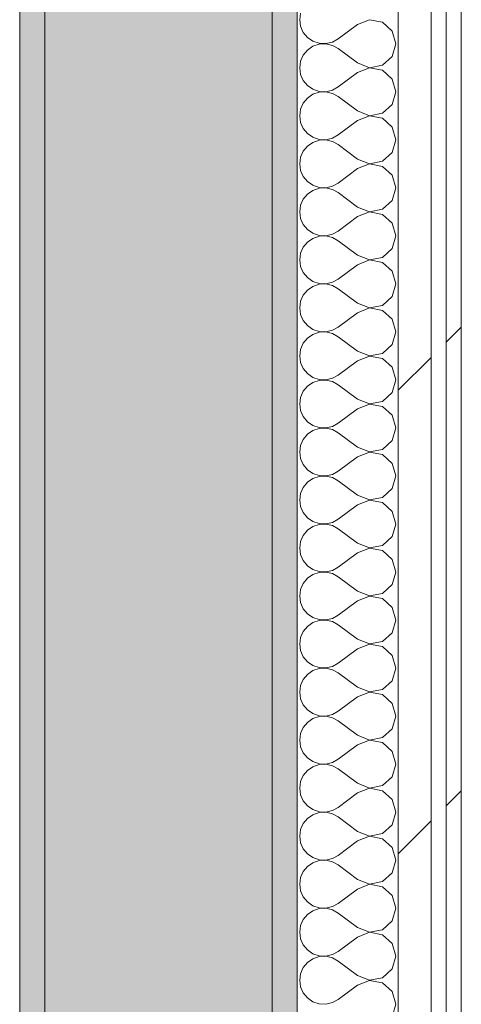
# Model space of a CAD drawing. Header units: millimetres. Extents: x -40968 to 11883, y -18816 to 4378.
# Tile 155 of 209: x -3749 to -3574, y -15057 to -14667. Entities that reach past the tile are written whole.
import ezdxf

# ---------------------------------------------------------------- set-up
doc = ezdxf.new("R2010")
doc.units = ezdxf.units.MM
doc.header["$MEASUREMENT"] = 0
doc.linetypes.add('Wipeout_Contour', pattern=[1000, 0, -1000])
doc.layers.add('12_FAÇ_Façana', color=7, linetype='Continuous')
doc.layers.add('Nuevo_08_E_Envans secs', color=7, linetype='Continuous')
for name, color, linetype, lineweight, true_color in [('12_FAÇ_Façana_Pluma_Nº__102', 7, 'Continuous', 5, 0xcccccc), ('12_FAÇ_Façana_Pluma_Nº__176', 7, 'Continuous', 15, 0x93a0c6), ('Nuevo_08_E_Envans secs_Pluma_Nº__102', 7, 'Continuous', 5, 0xcccccc), ('Nuevo_08_E_Envans secs_Pluma_Nº__171', 171, 'Continuous', 13, 0xaaaaff), ('Nuevo_08_E_Envans secs_Pluma_Nº__177', 7, 'Continuous', 15, 0xf7e046)]:
    doc.layers.add(name, color=color, linetype=linetype, lineweight=lineweight, true_color=true_color)
doc.layers.add('12_FAÇ_Façana_Pluma_Nº__7', color=7, linetype='Continuous', lineweight=5)
doc.layers.add('Nuevo_08_E_Envans secs_Pluma_Nº__1', color=7, linetype='Continuous', lineweight=5)
pattern_1 = [(45, (0, 0), (-183.8478, 183.8478), [195, -65]), (45, (7e-14, 183.85), (-183.8478, 183.8478), [195, -65])]

# ---------------------------------------------------------------- blocks, each defined once
blk = doc.blocks.new('Muro_45_1', base_point=(-3748.89, -17083.98))
at = {"layer": '12_FAÇ_Façana_Pluma_Nº__102', "linetype": 'Continuous', "lineweight": 0, "true_color": 0xe5e5e5}
blk.add_hatch(color=254, dxfattribs=at).paths.add_polyline_path([(-3738.89, -16700.98), (-3648.89, -16700.98), (-3648.89, -13646.98), (-3738.89, -13646.98)])
at = {"layer": '12_FAÇ_Façana_Pluma_Nº__176', "linetype": 'Continuous', "lineweight": 0, "true_color": 0x495063}
for points in [[(-3748.89, -13646.98), (-3748.89, -16690.98), (-3738.89, -16690.98), (-3738.89, -13646.98)], [(-3638.89, -13646.98), (-3648.89, -13646.98), (-3648.89, -17073.98), (-3638.89, -17073.98)]]:
    blk.add_hatch(color=251, dxfattribs=at).paths.add_polyline_path(points)
at = {"layer": '12_FAÇ_Façana_Pluma_Nº__7', "color": 7, "linetype": 'Continuous', "lineweight": 5}
for p, q in [((-3738.89, -13646.98), (-3738.89, -16700.98)), ((-3648.89, -16700.98), (-3648.89, -13646.98))]:
    blk.add_line(p, q, dxfattribs=at)
at = {"layer": '12_FAÇ_Façana_Pluma_Nº__7', "color": 7, "linetype": 'Continuous', "lineweight": 5, "flags": 128}
for points in [[(-3748.89, -13646.98), (-3748.89, -16690.98)], [(-3638.89, -17073.98), (-3638.89, -13646.98)]]:
    blk.add_lwpolyline(points, dxfattribs=at)
blk = doc.blocks.new('*X502')
at = {"layer": 'Nuevo_08_E_Envans secs_Pluma_Nº__102', "color": 254, "linetype": 'Continuous', "lineweight": 5, "true_color": 0xcccccc}
for p, q in [((-3637.58, -14664.06), (-3637.94, -14666.67)), ((-3637.94, -14666.67), (-3637.58, -14669.27)), ((-3610.23, -14666.71), (-3615.08, -14668.57)), ((-3605.11, -14667.67), (-3610.23, -14666.71)), ((-3601.27, -14671.18), (-3605.11, -14667.67)), ((-3637.58, -14669.27), (-3636.52, -14671.67)), ((-3615.08, -14668.57), (-3622.7, -14674.29)), ((-3599.85, -14676.19), (-3601.27, -14671.18)), ((-3636.52, -14671.67), (-3634.84, -14673.7)), ((-3634.84, -14673.7), (-3632.68, -14675.19)), ((-3632.68, -14675.19), (-3630.19, -14676.02)), ((-3625, -14675.56), (-3622.7, -14674.29)), ((-3634.84, -14678.68), (-3636.52, -14680.71)), ((-3632.68, -14677.2), (-3634.84, -14678.68)), ((-3630.19, -14676.36), (-3632.68, -14677.2)), ((-3630.19, -14676.02), (-3627.56, -14676.15)), ((-3627.56, -14676.23), (-3630.19, -14676.36)), ((-3627.56, -14676.15), (-3625, -14675.56)), ((-3625, -14676.82), (-3627.56, -14676.23)), ((-3622.7, -14678.1), (-3625, -14676.82)), ((-3615.08, -14683.81), (-3622.7, -14678.1)), ((-3601.27, -14681.2), (-3599.85, -14676.19)), ((-3637.58, -14683.11), (-3637.94, -14685.71)), ((-3636.52, -14680.71), (-3637.58, -14683.11)), ((-3605.11, -14684.71), (-3601.27, -14681.2)), ((-3637.94, -14685.71), (-3637.58, -14688.32)), ((-3615.08, -14683.81), (-3610.23, -14685.68)), ((-3610.23, -14685.75), (-3615.08, -14687.62)), ((-3610.23, -14685.68), (-3605.11, -14684.71)), ((-3605.11, -14686.72), (-3610.23, -14685.75)), ((-3601.27, -14690.23), (-3605.11, -14686.72)), ((-3637.58, -14688.32), (-3636.52, -14690.72)), ((-3636.52, -14690.72), (-3634.84, -14692.74)), ((-3615.08, -14687.62), (-3622.7, -14693.33)), ((-3599.85, -14695.24), (-3601.27, -14690.23)), ((-3634.84, -14692.74), (-3632.68, -14694.23)), ((-3632.68, -14694.23), (-3630.19, -14695.07)), ((-3627.56, -14695.2), (-3625, -14694.6)), ((-3625, -14694.6), (-3622.7, -14693.33)), ((-3634.84, -14697.73), (-3636.52, -14699.75)), ((-3632.68, -14696.24), (-3634.84, -14697.73)), ((-3630.19, -14695.4), (-3632.68, -14696.24)), ((-3630.19, -14695.07), (-3627.56, -14695.2)), ((-3627.56, -14695.28), (-3630.19, -14695.4)), ((-3625, -14695.87), (-3627.56, -14695.28)), ((-3622.7, -14697.14), (-3625, -14695.87)), ((-3615.08, -14702.86), (-3622.7, -14697.14)), ((-3601.27, -14700.25), (-3599.85, -14695.24)), ((-3637.58, -14702.16), (-3637.94, -14704.76)), ((-3636.52, -14699.75), (-3637.58, -14702.16)), ((-3615.08, -14702.86), (-3610.23, -14704.72)), ((-3605.11, -14703.76), (-3601.27, -14700.25)), ((-3637.94, -14704.76), (-3637.58, -14707.36)), ((-3615.08, -14706.67), (-3622.7, -14712.38)), ((-3610.23, -14704.8), (-3615.08, -14706.67)), ((-3610.23, -14704.72), (-3605.11, -14703.76)), ((-3605.11, -14705.77), (-3610.23, -14704.8)), ((-3601.27, -14709.28), (-3605.11, -14705.77)), ((-3637.58, -14707.36), (-3636.52, -14709.77)), ((-3636.52, -14709.77), (-3634.84, -14711.79)), ((-3599.85, -14714.29), (-3601.27, -14709.28)), ((-3634.84, -14711.79), (-3632.68, -14713.28)), ((-3632.68, -14713.28), (-3630.19, -14714.12)), ((-3630.19, -14714.45), (-3632.68, -14715.29)), ((-3630.19, -14714.12), (-3627.56, -14714.25)), ((-3627.56, -14714.32), (-3630.19, -14714.45)), ((-3627.56, -14714.25), (-3625, -14713.65)), ((-3625, -14714.92), (-3627.56, -14714.32)), ((-3625, -14713.65), (-3622.7, -14712.38)), ((-3601.27, -14719.29), (-3599.85, -14714.29)), ((-3634.84, -14716.78), (-3636.52, -14718.8)), ((-3632.68, -14715.29), (-3634.84, -14716.78)), ((-3622.7, -14716.19), (-3625, -14714.92)), ((-3615.08, -14721.9), (-3622.7, -14716.19)), ((-3637.58, -14721.21), (-3637.94, -14723.81)), ((-3636.52, -14718.8), (-3637.58, -14721.21)), ((-3615.08, -14721.9), (-3610.23, -14723.77)), ((-3605.11, -14722.8), (-3601.27, -14719.29)), ((-3637.94, -14723.81), (-3637.58, -14726.41)), ((-3615.08, -14725.71), (-3622.7, -14731.43)), ((-3610.23, -14723.85), (-3615.08, -14725.71)), ((-3610.23, -14723.77), (-3605.11, -14722.8)), ((-3605.11, -14724.81), (-3610.23, -14723.85)), ((-3601.27, -14728.33), (-3605.11, -14724.81)), ((-3637.58, -14726.41), (-3636.52, -14728.82)), ((-3636.52, -14728.82), (-3634.84, -14730.84)), ((-3599.85, -14733.33), (-3601.27, -14728.33)), ((-3634.84, -14730.84), (-3632.68, -14732.33)), ((-3632.68, -14732.33), (-3630.19, -14733.17)), ((-3630.19, -14733.5), (-3632.68, -14734.34)), ((-3630.19, -14733.17), (-3627.56, -14733.29)), ((-3627.56, -14733.37), (-3630.19, -14733.5)), ((-3627.56, -14733.29), (-3625, -14732.7)), ((-3625, -14733.97), (-3627.56, -14733.37)), ((-3625, -14732.7), (-3622.7, -14731.43)), ((-3622.7, -14735.24), (-3625, -14733.97)), ((-3601.27, -14738.34), (-3599.85, -14733.33)), ((-3636.52, -14737.85), (-3637.58, -14740.25)), ((-3634.84, -14735.83), (-3636.52, -14737.85)), ((-3632.68, -14734.34), (-3634.84, -14735.83)), ((-3615.08, -14740.95), (-3622.7, -14735.24)), ((-3637.58, -14740.25), (-3637.94, -14742.86)), ((-3615.08, -14740.95), (-3610.23, -14742.82)), ((-3610.23, -14742.82), (-3605.11, -14741.85)), ((-3605.11, -14741.85), (-3601.27, -14738.34)), ((-3637.94, -14742.86), (-3637.58, -14745.46)), ((-3637.58, -14745.46), (-3636.52, -14747.86)), ((-3615.08, -14744.76), (-3622.7, -14750.48)), ((-3610.23, -14742.9), (-3615.08, -14744.76)), ((-3605.11, -14743.86), (-3610.23, -14742.9)), ((-3601.27, -14747.37), (-3605.11, -14743.86)), ((-3636.52, -14747.86), (-3634.84, -14749.89)), ((-3599.85, -14752.38), (-3601.27, -14747.37)), ((-3634.84, -14749.89), (-3632.68, -14751.38)), ((-3632.68, -14753.39), (-3634.84, -14754.87)), ((-3632.68, -14751.38), (-3630.19, -14752.22)), ((-3630.19, -14752.55), (-3632.68, -14753.39)), ((-3630.19, -14752.22), (-3627.56, -14752.34)), ((-3627.56, -14752.42), (-3630.19, -14752.55)), ((-3627.56, -14752.34), (-3625, -14751.75)), ((-3625, -14753.01), (-3627.56, -14752.42)), ((-3625, -14751.75), (-3622.7, -14750.48)), ((-3622.7, -14754.29), (-3625, -14753.01)), ((-3601.27, -14757.39), (-3599.85, -14752.38)), ((-3636.52, -14756.9), (-3637.58, -14759.3)), ((-3634.84, -14754.87), (-3636.52, -14756.9)), ((-3615.08, -14760), (-3622.7, -14754.29)), ((-3605.11, -14760.9), (-3601.27, -14757.39)), ((-3637.58, -14759.3), (-3637.94, -14761.9)), ((-3615.08, -14760), (-3610.23, -14761.87)), ((-3610.23, -14761.87), (-3605.11, -14760.9)), ((-3637.94, -14761.9), (-3637.58, -14764.51)), ((-3637.58, -14764.51), (-3636.52, -14766.91)), ((-3615.08, -14763.81), (-3622.7, -14769.52)), ((-3610.23, -14761.94), (-3615.08, -14763.81)), ((-3605.11, -14762.91), (-3610.23, -14761.94)), ((-3601.27, -14766.42), (-3605.11, -14762.91)), ((-3636.52, -14766.91), (-3634.84, -14768.94)), ((-3634.84, -14768.94), (-3632.68, -14770.42)), ((-3599.85, -14771.43), (-3601.27, -14766.42)), ((-3632.68, -14772.43), (-3634.84, -14773.92)), ((-3632.68, -14770.42), (-3630.19, -14771.26)), ((-3630.19, -14771.59), (-3632.68, -14772.43)), ((-3630.19, -14771.26), (-3627.56, -14771.39)), ((-3627.56, -14771.47), (-3630.19, -14771.59)), ((-3627.56, -14771.39), (-3625, -14770.8)), ((-3625, -14772.06), (-3627.56, -14771.47)), ((-3625, -14770.8), (-3622.7, -14769.52)), ((-3622.7, -14773.33), (-3625, -14772.06)), ((-3601.27, -14776.44), (-3599.85, -14771.43)), ((-3636.52, -14775.95), (-3637.58, -14778.35)), ((-3634.84, -14773.92), (-3636.52, -14775.95)), ((-3615.08, -14779.05), (-3622.7, -14773.33)), ((-3605.11, -14779.95), (-3601.27, -14776.44)), ((-3637.58, -14778.35), (-3637.94, -14780.95)), ((-3637.94, -14780.95), (-3637.58, -14783.55)), ((-3615.08, -14779.05), (-3610.23, -14780.91)), ((-3610.23, -14780.91), (-3605.11, -14779.95)), ((-3637.58, -14783.55), (-3636.52, -14785.96)), ((-3615.08, -14782.86), (-3622.7, -14788.57)), ((-3610.23, -14780.99), (-3615.08, -14782.86)), ((-3605.11, -14781.96), (-3610.23, -14780.99)), ((-3601.27, -14785.47), (-3605.11, -14781.96)), ((-3636.52, -14785.96), (-3634.84, -14787.98)), ((-3634.84, -14787.98), (-3632.68, -14789.47)), ((-3625, -14789.84), (-3622.7, -14788.57)), ((-3599.85, -14790.48), (-3601.27, -14785.47)), ((-3632.68, -14791.48), (-3634.84, -14792.97)), ((-3632.68, -14789.47), (-3630.19, -14790.31)), ((-3630.19, -14790.64), (-3632.68, -14791.48)), ((-3630.19, -14790.31), (-3627.56, -14790.44)), ((-3627.56, -14790.51), (-3630.19, -14790.64)), ((-3627.56, -14790.44), (-3625, -14789.84)), ((-3625, -14791.11), (-3627.56, -14790.51)), ((-3622.7, -14792.38), (-3625, -14791.11)), ((-3615.08, -14798.1), (-3622.7, -14792.38)), ((-3601.27, -14795.48), (-3599.85, -14790.48)), ((-3636.52, -14794.99), (-3637.58, -14797.4)), ((-3634.84, -14792.97), (-3636.52, -14794.99)), ((-3605.11, -14798.99), (-3601.27, -14795.48)), ((-3637.58, -14797.4), (-3637.94, -14800)), ((-3637.94, -14800), (-3637.58, -14802.6)), ((-3615.08, -14798.1), (-3610.23, -14799.96)), ((-3610.23, -14800.04), (-3615.08, -14801.9)), ((-3610.23, -14799.96), (-3605.11, -14798.99)), ((-3605.11, -14801.01), (-3610.23, -14800.04)), ((-3637.58, -14802.6), (-3636.52, -14805.01)), ((-3615.08, -14801.9), (-3622.7, -14807.62)), ((-3601.27, -14804.52), (-3605.11, -14801.01)), ((-3636.52, -14805.01), (-3634.84, -14807.03)), ((-3634.84, -14807.03), (-3632.68, -14808.52)), ((-3625, -14808.89), (-3622.7, -14807.62)), ((-3599.85, -14809.52), (-3601.27, -14804.52)), ((-3634.84, -14812.02), (-3636.52, -14814.04)), ((-3632.68, -14810.53), (-3634.84, -14812.02)), ((-3632.68, -14808.52), (-3630.19, -14809.36)), ((-3630.19, -14809.69), (-3632.68, -14810.53)), ((-3630.19, -14809.36), (-3627.56, -14809.49)), ((-3627.56, -14809.56), (-3630.19, -14809.69)), ((-3627.56, -14809.49), (-3625, -14808.89)), ((-3625, -14810.16), (-3627.56, -14809.56)), ((-3622.7, -14811.43), (-3625, -14810.16)), ((-3615.08, -14817.14), (-3622.7, -14811.43)), ((-3601.27, -14814.53), (-3599.85, -14809.52)), ((-3636.52, -14814.04), (-3637.58, -14816.45)), ((-3605.11, -14818.04), (-3601.27, -14814.53)), ((-3637.58, -14816.45), (-3637.94, -14819.05)), ((-3637.94, -14819.05), (-3637.58, -14821.65)), ((-3615.08, -14817.14), (-3610.23, -14819.01)), ((-3610.23, -14819.09), (-3615.08, -14820.95)), ((-3610.23, -14819.01), (-3605.11, -14818.04)), ((-3605.11, -14820.05), (-3610.23, -14819.09)), ((-3637.58, -14821.65), (-3636.52, -14824.05)), ((-3615.08, -14820.95), (-3622.7, -14826.67)), ((-3601.27, -14823.56), (-3605.11, -14820.05)), ((-3599.85, -14828.57), (-3601.27, -14823.56)), ((-3636.52, -14824.05), (-3634.84, -14826.08)), ((-3634.84, -14826.08), (-3632.68, -14827.57)), ((-3632.68, -14827.57), (-3630.19, -14828.41)), ((-3625, -14827.94), (-3622.7, -14826.67)), ((-3634.84, -14831.06), (-3636.52, -14833.09)), ((-3632.68, -14829.58), (-3634.84, -14831.06)), ((-3630.19, -14828.74), (-3632.68, -14829.58)), ((-3630.19, -14828.41), (-3627.56, -14828.53)), ((-3627.56, -14828.61), (-3630.19, -14828.74)), ((-3627.56, -14828.53), (-3625, -14827.94)), ((-3625, -14829.2), (-3627.56, -14828.61)), ((-3622.7, -14830.48), (-3625, -14829.2)), ((-3615.08, -14836.19), (-3622.7, -14830.48)), ((-3601.27, -14833.58), (-3599.85, -14828.57)), ((-3637.58, -14835.49), (-3637.94, -14838.1)), ((-3636.52, -14833.09), (-3637.58, -14835.49)), ((-3605.11, -14837.09), (-3601.27, -14833.58)), ((-3637.94, -14838.1), (-3637.58, -14840.7)), ((-3615.08, -14836.19), (-3610.23, -14838.06)), ((-3610.23, -14838.13), (-3615.08, -14840)), ((-3610.23, -14838.06), (-3605.11, -14837.09)), ((-3605.11, -14839.1), (-3610.23, -14838.13)), ((-3601.27, -14842.61), (-3605.11, -14839.1)), ((-3637.58, -14840.7), (-3636.52, -14843.1)), ((-3636.52, -14843.1), (-3634.84, -14845.13)), ((-3615.08, -14840), (-3622.7, -14845.71)), ((-3599.85, -14847.62), (-3601.27, -14842.61)), ((-3634.84, -14845.13), (-3632.68, -14846.61)), ((-3632.68, -14846.61), (-3630.19, -14847.45)), ((-3627.56, -14847.58), (-3625, -14846.99)), ((-3625, -14846.99), (-3622.7, -14845.71)), ((-3634.84, -14850.11), (-3636.52, -14852.14)), ((-3632.68, -14848.62), (-3634.84, -14850.11)), ((-3630.19, -14847.78), (-3632.68, -14848.62)), ((-3630.19, -14847.45), (-3627.56, -14847.58)), ((-3627.56, -14847.66), (-3630.19, -14847.78)), ((-3625, -14848.25), (-3627.56, -14847.66)), ((-3622.7, -14849.52), (-3625, -14848.25)), ((-3615.08, -14855.24), (-3622.7, -14849.52)), ((-3601.27, -14852.63), (-3599.85, -14847.62)), ((-3637.58, -14854.54), (-3637.94, -14857.14)), ((-3636.52, -14852.14), (-3637.58, -14854.54)), ((-3605.11, -14856.14), (-3601.27, -14852.63)), ((-3637.94, -14857.14), (-3637.58, -14859.75)), ((-3615.08, -14859.05), (-3622.7, -14864.76)), ((-3615.08, -14855.24), (-3610.23, -14857.1)), ((-3610.23, -14857.18), (-3615.08, -14859.05)), ((-3610.23, -14857.1), (-3605.11, -14856.14)), ((-3605.11, -14858.15), (-3610.23, -14857.18)), ((-3601.27, -14861.66), (-3605.11, -14858.15)), ((-3637.58, -14859.75), (-3636.52, -14862.15)), ((-3636.52, -14862.15), (-3634.84, -14864.17)), ((-3599.85, -14866.67), (-3601.27, -14861.66)), ((-3634.84, -14864.17), (-3632.68, -14865.66)), ((-3632.68, -14865.66), (-3630.19, -14866.5)), ((-3630.19, -14866.83), (-3632.68, -14867.67)), ((-3630.19, -14866.5), (-3627.56, -14866.63)), ((-3627.56, -14866.71), (-3630.19, -14866.83)), ((-3627.56, -14866.63), (-3625, -14866.03)), ((-3625, -14867.3), (-3627.56, -14866.71)), ((-3625, -14866.03), (-3622.7, -14864.76)), ((-3601.27, -14871.67), (-3599.85, -14866.67)), ((-3634.84, -14869.16), (-3636.52, -14871.18)), ((-3632.68, -14867.67), (-3634.84, -14869.16)), ((-3622.7, -14868.57), (-3625, -14867.3)), ((-3615.08, -14874.29), (-3622.7, -14868.57)), ((-3637.58, -14873.59), (-3637.94, -14876.19)), ((-3636.52, -14871.18), (-3637.58, -14873.59)), ((-3615.08, -14874.29), (-3610.23, -14876.15)), ((-3605.11, -14875.19), (-3601.27, -14871.67)), ((-3637.94, -14876.19), (-3637.58, -14878.79)), ((-3615.08, -14878.1), (-3622.7, -14883.81)), ((-3610.23, -14876.23), (-3615.08, -14878.1)), ((-3610.23, -14876.15), (-3605.11, -14875.19)), ((-3605.11, -14877.2), (-3610.23, -14876.23)), ((-3601.27, -14880.71), (-3605.11, -14877.2)), ((-3637.58, -14878.79), (-3636.52, -14881.2)), ((-3636.52, -14881.2), (-3634.84, -14883.22)), ((-3599.85, -14885.71), (-3601.27, -14880.71)), ((-3634.84, -14883.22), (-3632.68, -14884.71)), ((-3632.68, -14884.71), (-3630.19, -14885.55)), ((-3630.19, -14885.88), (-3632.68, -14886.72)), ((-3630.19, -14885.55), (-3627.56, -14885.68)), ((-3627.56, -14885.75), (-3630.19, -14885.88)), ((-3627.56, -14885.68), (-3625, -14885.08)), ((-3625, -14886.35), (-3627.56, -14885.75)), ((-3625, -14885.08), (-3622.7, -14883.81)), ((-3622.7, -14887.62), (-3625, -14886.35)), ((-3601.27, -14890.72), (-3599.85, -14885.71)), ((-3636.52, -14890.23), (-3637.58, -14892.64)), ((-3634.84, -14888.21), (-3636.52, -14890.23)), ((-3632.68, -14886.72), (-3634.84, -14888.21)), ((-3615.08, -14893.33), (-3622.7, -14887.62)), ((-3637.58, -14892.64), (-3637.94, -14895.24)), ((-3615.08, -14893.33), (-3610.23, -14895.2)), ((-3605.11, -14894.23), (-3601.27, -14890.72)), ((-3637.94, -14895.24), (-3637.58, -14897.84)), ((-3637.58, -14897.84), (-3636.52, -14900.25)), ((-3615.08, -14897.14), (-3622.7, -14902.86)), ((-3610.23, -14895.28), (-3615.08, -14897.14)), ((-3610.23, -14895.2), (-3605.11, -14894.23)), ((-3605.11, -14896.24), (-3610.23, -14895.28)), ((-3601.27, -14899.75), (-3605.11, -14896.24)), ((-3636.52, -14900.25), (-3634.84, -14902.27)), ((-3599.85, -14904.76), (-3601.27, -14899.75)), ((-3634.84, -14902.27), (-3632.68, -14903.76)), ((-3632.68, -14905.77), (-3634.84, -14907.26)), ((-3632.68, -14903.76), (-3630.19, -14904.6)), ((-3630.19, -14904.93), (-3632.68, -14905.77)), ((-3630.19, -14904.6), (-3627.56, -14904.72)), ((-3627.56, -14904.8), (-3630.19, -14904.93)), ((-3627.56, -14904.72), (-3625, -14904.13)), ((-3625, -14905.4), (-3627.56, -14904.8)), ((-3625, -14904.13), (-3622.7, -14902.86)), ((-3622.7, -14906.67), (-3625, -14905.4)), ((-3601.27, -14909.77), (-3599.85, -14904.76)), ((-3636.52, -14909.28), (-3637.58, -14911.68)), ((-3634.84, -14907.26), (-3636.52, -14909.28)), ((-3615.08, -14912.38), (-3622.7, -14906.67)), ((-3605.11, -14913.28), (-3601.27, -14909.77)), ((-3637.58, -14911.68), (-3637.94, -14914.29)), ((-3615.08, -14912.38), (-3610.23, -14914.25)), ((-3610.23, -14914.25), (-3605.11, -14913.28)), ((-3637.94, -14914.29), (-3637.58, -14916.89)), ((-3637.58, -14916.89), (-3636.52, -14919.29)), ((-3615.08, -14916.19), (-3622.7, -14921.9)), ((-3610.23, -14914.32), (-3615.08, -14916.19)), ((-3605.11, -14915.29), (-3610.23, -14914.32)), ((-3601.27, -14918.8), (-3605.11, -14915.29)), ((-3636.52, -14919.29), (-3634.84, -14921.32)), ((-3634.84, -14921.32), (-3632.68, -14922.8)), ((-3599.85, -14923.81), (-3601.27, -14918.8)), ((-3632.68, -14924.81), (-3634.84, -14926.3)), ((-3632.68, -14922.8), (-3630.19, -14923.64)), ((-3630.19, -14923.98), (-3632.68, -14924.81)), ((-3630.19, -14923.64), (-3627.56, -14923.77)), ((-3627.56, -14923.85), (-3630.19, -14923.98)), ((-3627.56, -14923.77), (-3625, -14923.18)), ((-3625, -14924.44), (-3627.56, -14923.85)), ((-3625, -14923.18), (-3622.7, -14921.9)), ((-3622.7, -14925.71), (-3625, -14924.44)), ((-3601.27, -14928.82), (-3599.85, -14923.81)), ((-3636.52, -14928.33), (-3637.58, -14930.73)), ((-3634.84, -14926.3), (-3636.52, -14928.33)), ((-3615.08, -14931.43), (-3622.7, -14925.71)), ((-3605.11, -14932.33), (-3601.27, -14928.82)), ((-3637.58, -14930.73), (-3637.94, -14933.33)), ((-3615.08, -14931.43), (-3610.23, -14933.29)), ((-3610.23, -14933.29), (-3605.11, -14932.33)), ((-3637.94, -14933.33), (-3637.58, -14935.94)), ((-3637.58, -14935.94), (-3636.52, -14938.34)), ((-3615.08, -14935.24), (-3622.7, -14940.95)), ((-3610.23, -14933.37), (-3615.08, -14935.24)), ((-3605.11, -14934.34), (-3610.23, -14933.37)), ((-3601.27, -14937.85), (-3605.11, -14934.34)), ((-3636.52, -14938.34), (-3634.84, -14940.36)), ((-3634.84, -14940.36), (-3632.68, -14941.85)), ((-3625, -14942.22), (-3622.7, -14940.95)), ((-3599.85, -14942.86), (-3601.27, -14937.85)), ((-3632.68, -14943.86), (-3634.84, -14945.35)), ((-3632.68, -14941.85), (-3630.19, -14942.69)), ((-3630.19, -14943.02), (-3632.68, -14943.86)), ((-3630.19, -14942.69), (-3627.56, -14942.82)), ((-3627.56, -14942.9), (-3630.19, -14943.02)), ((-3627.56, -14942.82), (-3625, -14942.22)), ((-3625, -14943.49), (-3627.56, -14942.9)), ((-3622.7, -14944.76), (-3625, -14943.49)), ((-3615.08, -14950.48), (-3622.7, -14944.76)), ((-3601.27, -14947.86), (-3599.85, -14942.86)), ((-3636.52, -14947.37), (-3637.58, -14949.78)), ((-3634.84, -14945.35), (-3636.52, -14947.37)), ((-3605.11, -14951.38), (-3601.27, -14947.86)), ((-3637.58, -14949.78), (-3637.94, -14952.38)), ((-3637.94, -14952.38), (-3637.58, -14954.98)), ((-3615.08, -14950.48), (-3610.23, -14952.34)), ((-3610.23, -14952.42), (-3615.08, -14954.29)), ((-3610.23, -14952.34), (-3605.11, -14951.38)), ((-3605.11, -14953.39), (-3610.23, -14952.42)), ((-3637.58, -14954.98), (-3636.52, -14957.39)), ((-3615.08, -14954.29), (-3622.7, -14960)), ((-3601.27, -14956.9), (-3605.11, -14953.39)), ((-3636.52, -14957.39), (-3634.84, -14959.41)), ((-3634.84, -14959.41), (-3632.68, -14960.9)), ((-3625, -14961.27), (-3622.7, -14960)), ((-3599.85, -14961.9), (-3601.27, -14956.9)), ((-3634.84, -14964.4), (-3636.52, -14966.42)), ((-3632.68, -14962.91), (-3634.84, -14964.4)), ((-3632.68, -14960.9), (-3630.19, -14961.74)), ((-3630.19, -14962.07), (-3632.68, -14962.91)), ((-3630.19, -14961.74), (-3627.56, -14961.87)), ((-3627.56, -14961.94), (-3630.19, -14962.07)), ((-3627.56, -14961.87), (-3625, -14961.27)), ((-3625, -14962.54), (-3627.56, -14961.94)), ((-3622.7, -14963.81), (-3625, -14962.54)), ((-3615.08, -14969.52), (-3622.7, -14963.81)), ((-3601.27, -14966.91), (-3599.85, -14961.9)), ((-3636.52, -14966.42), (-3637.58, -14968.83)), ((-3605.11, -14970.42), (-3601.27, -14966.91)), ((-3637.58, -14968.83), (-3637.94, -14971.43)), ((-3637.94, -14971.43), (-3637.58, -14974.03)), ((-3615.08, -14969.52), (-3610.23, -14971.39)), ((-3610.23, -14971.47), (-3615.08, -14973.33)), ((-3610.23, -14971.39), (-3605.11, -14970.42)), ((-3605.11, -14972.43), (-3610.23, -14971.47)), ((-3637.58, -14974.03), (-3636.52, -14976.44)), ((-3615.08, -14973.33), (-3622.7, -14979.05)), ((-3601.27, -14975.95), (-3605.11, -14972.43)), ((-3599.85, -14980.95), (-3601.27, -14975.95)), ((-3636.52, -14976.44), (-3634.84, -14978.46)), ((-3634.84, -14978.46), (-3632.68, -14979.95)), ((-3632.68, -14979.95), (-3630.19, -14980.79)), ((-3625, -14980.32), (-3622.7, -14979.05)), ((-3634.84, -14983.45), (-3636.52, -14985.47)), ((-3632.68, -14981.96), (-3634.84, -14983.45)), ((-3630.19, -14981.12), (-3632.68, -14981.96)), ((-3630.19, -14980.79), (-3627.56, -14980.91)), ((-3627.56, -14980.99), (-3630.19, -14981.12)), ((-3627.56, -14980.91), (-3625, -14980.32)), ((-3625, -14981.59), (-3627.56, -14980.99)), ((-3622.7, -14982.86), (-3625, -14981.59)), ((-3615.08, -14988.57), (-3622.7, -14982.86)), ((-3601.27, -14985.96), (-3599.85, -14980.95)), ((-3637.58, -14987.87), (-3637.94, -14990.48)), ((-3636.52, -14985.47), (-3637.58, -14987.87)), ((-3605.11, -14989.47), (-3601.27, -14985.96)), ((-3637.94, -14990.48), (-3637.58, -14993.08)), ((-3615.08, -14988.57), (-3610.23, -14990.44)), ((-3610.23, -14990.51), (-3615.08, -14992.38)), ((-3610.23, -14990.44), (-3605.11, -14989.47)), ((-3605.11, -14991.48), (-3610.23, -14990.51)), ((-3601.27, -14994.99), (-3605.11, -14991.48)), ((-3637.58, -14993.08), (-3636.52, -14995.48)), ((-3636.52, -14995.48), (-3634.84, -14997.51)), ((-3615.08, -14992.38), (-3622.7, -14998.1)), ((-3599.85, -15000), (-3601.27, -14994.99)), ((-3634.84, -14997.51), (-3632.68, -14998.99)), ((-3632.68, -14998.99), (-3630.19, -14999.83)), ((-3627.56, -14999.96), (-3625, -14999.37)), ((-3625, -14999.37), (-3622.7, -14998.1)), ((-3634.84, -15002.49), (-3636.52, -15004.52)), ((-3632.68, -15001.01), (-3634.84, -15002.49)), ((-3630.19, -15000.17), (-3632.68, -15001.01)), ((-3630.19, -14999.83), (-3627.56, -14999.96)), ((-3627.56, -15000.04), (-3630.19, -15000.17)), ((-3625, -15000.63), (-3627.56, -15000.04)), ((-3622.7, -15001.9), (-3625, -15000.63)), ((-3615.08, -15007.62), (-3622.7, -15001.9)), ((-3601.27, -15005.01), (-3599.85, -15000)), ((-3637.58, -15006.92), (-3637.94, -15009.52)), ((-3636.52, -15004.52), (-3637.58, -15006.92)), ((-3605.11, -15008.52), (-3601.27, -15005.01)), ((-3637.94, -15009.52), (-3637.58, -15012.13)), ((-3615.08, -15007.62), (-3610.23, -15009.49)), ((-3610.23, -15009.56), (-3615.08, -15011.43)), ((-3610.23, -15009.49), (-3605.11, -15008.52)), ((-3605.11, -15010.53), (-3610.23, -15009.56)), ((-3601.27, -15014.04), (-3605.11, -15010.53)), ((-3637.58, -15012.13), (-3636.52, -15014.53)), ((-3636.52, -15014.53), (-3634.84, -15016.55)), ((-3615.08, -15011.43), (-3622.7, -15017.14)), ((-3599.85, -15019.05), (-3601.27, -15014.04)), ((-3634.84, -15016.55), (-3632.68, -15018.04)), ((-3632.68, -15018.04), (-3630.19, -15018.88)), ((-3630.19, -15018.88), (-3627.56, -15019.01)), ((-3627.56, -15019.09), (-3630.19, -15019.21)), ((-3627.56, -15019.01), (-3625, -15018.41)), ((-3625, -15019.68), (-3627.56, -15019.09)), ((-3625, -15018.41), (-3622.7, -15017.14)), ((-3601.27, -15024.05), (-3599.85, -15019.05)), ((-3634.84, -15021.54), (-3636.52, -15023.56)), ((-3632.68, -15020.05), (-3634.84, -15021.54)), ((-3630.19, -15019.21), (-3632.68, -15020.05)), ((-3622.7, -15020.95), (-3625, -15019.68)), ((-3615.08, -15026.67), (-3622.7, -15020.95)), ((-3637.58, -15025.97), (-3637.94, -15028.57)), ((-3636.52, -15023.56), (-3637.58, -15025.97)), ((-3615.08, -15026.67), (-3610.23, -15028.53)), ((-3605.11, -15027.57), (-3601.27, -15024.05)), ((-3637.94, -15028.57), (-3637.58, -15031.17)), ((-3615.08, -15030.48), (-3622.7, -15036.19)), ((-3610.23, -15028.61), (-3615.08, -15030.48)), ((-3610.23, -15028.53), (-3605.11, -15027.57)), ((-3605.11, -15029.58), (-3610.23, -15028.61)), ((-3601.27, -15033.09), (-3605.11, -15029.58)), ((-3637.58, -15031.17), (-3636.52, -15033.58)), ((-3636.52, -15033.58), (-3634.84, -15035.6)), ((-3599.85, -15038.1), (-3601.27, -15033.09)), ((-3634.84, -15035.6), (-3632.68, -15037.09)), ((-3632.68, -15037.09), (-3630.19, -15037.93)), ((-3630.19, -15038.26), (-3632.68, -15039.1)), ((-3630.19, -15037.93), (-3627.56, -15038.06)), ((-3627.56, -15038.13), (-3630.19, -15038.26)), ((-3627.56, -15038.06), (-3625, -15037.46)), ((-3625, -15038.73), (-3627.56, -15038.13)), ((-3625, -15037.46), (-3622.7, -15036.19)), ((-3601.27, -15043.1), (-3599.85, -15038.1)), ((-3636.52, -15042.61), (-3637.58, -15045.02)), ((-3634.84, -15040.59), (-3636.52, -15042.61)), ((-3632.68, -15039.1), (-3634.84, -15040.59)), ((-3622.7, -15040), (-3625, -15038.73)), ((-3615.08, -15045.71), (-3622.7, -15040)), ((-3637.58, -15045.02), (-3637.94, -15047.62)), ((-3615.08, -15045.71), (-3610.23, -15047.58)), ((-3605.11, -15046.61), (-3601.27, -15043.1)), ((-3637.94, -15047.62), (-3637.58, -15050.22)), ((-3637.58, -15050.22), (-3636.52, -15052.63)), ((-3615.08, -15049.52), (-3622.7, -15055.24)), ((-3610.23, -15047.66), (-3615.08, -15049.52)), ((-3610.23, -15047.58), (-3605.11, -15046.61)), ((-3605.11, -15048.62), (-3610.23, -15047.66)), ((-3601.27, -15052.14), (-3605.11, -15048.62)), ((-3636.52, -15052.63), (-3634.84, -15054.65)), ((-3599.85, -15057.14), (-3601.27, -15052.14)), ((-3634.84, -15054.65), (-3632.68, -15056.14)), ((-3632.68, -15056.14), (-3630.19, -15056.98)), ((-3630.19, -15056.98), (-3627.56, -15057.1)), ((-3627.56, -15057.1), (-3625, -15056.51)), ((-3625, -15056.51), (-3622.7, -15055.24)), ((-3601.27, -15062.15), (-3599.85, -15057.14))]:
    blk.add_line(p, q, dxfattribs=at)
blk = doc.blocks.new('Muro_156_1', base_point=(-3573.89, -17276.98))
at = {"layer": 'Nuevo_08_E_Envans secs_Pluma_Nº__1', "color": 7, "linetype": 'Continuous', "lineweight": 5, "flags": 128}
blk.add_lwpolyline([(-3638.89, -13646.98), (-3638.89, -17130.98)], dxfattribs=at)
at = {"color": 254, "linetype": 'Wipeout_Contour', "lineweight": 0, "ltscale": 63230.89992}
blk.add_wipeout([(-3585.89, -17130.98), (-3585.89, -13646.98), (-3598.89, -13646.98), (-3598.89, -17130.98)], dxfattribs=at).dxf.layer = 'Nuevo_08_E_Envans secs'
at = {"color": 254, "linetype": 'Wipeout_Contour', "lineweight": 0, "ltscale": 63216.671369}
blk.add_wipeout([(-3573.89, -17130.98), (-3573.89, -13646.98), (-3579.89, -13646.98), (-3579.89, -17130.98)], dxfattribs=at).dxf.layer = 'Nuevo_08_E_Envans secs'
at = {"layer": 'Nuevo_08_E_Envans secs_Pluma_Nº__171', "linetype": 'Continuous', "lineweight": 13, "true_color": 0xaaaaff}
h = blk.add_hatch(dxfattribs=at)
h.set_pattern_fill('Panellat_HPL_0001', color=161, style=0, pattern_type=2)
h.set_pattern_definition(pattern_1)
h.paths.add_polyline_path([(-3573.89, -17130.98), (-3573.89, -13646.98), (-3579.89, -13646.98), (-3579.89, -17130.98)])
at = {"layer": 'Nuevo_08_E_Envans secs_Pluma_Nº__177', "linetype": 'Continuous', "lineweight": 15, "true_color": 0xf7e046}
h = blk.add_hatch(dxfattribs=at)
h.set_pattern_fill('Panellat_HPL_0001', color=53, style=0, pattern_type=2)
h.set_pattern_definition(pattern_1)
h.paths.add_polyline_path([(-3585.89, -17130.98), (-3585.89, -13646.98), (-3598.89, -13646.98), (-3598.89, -17130.98)])
at = {"layer": 'Nuevo_08_E_Envans secs_Pluma_Nº__1', "color": 7, "linetype": 'Continuous', "lineweight": 5}
for p, q in [((-3598.89, -17130.98), (-3598.89, -13646.98)), ((-3585.89, -17130.98), (-3585.89, -13646.98)), ((-3579.89, -17130.98), (-3579.89, -13646.98))]:
    blk.add_line(p, q, dxfattribs=at)
at = {"layer": 'Nuevo_08_E_Envans secs_Pluma_Nº__1', "color": 7, "linetype": 'Continuous', "lineweight": 5, "flags": 128}
blk.add_lwpolyline([(-3573.89, -17130.98), (-3573.89, -13646.98)], dxfattribs=at)
at = {"layer": 'Nuevo_08_E_Envans secs', "color": 7, "lineweight": 20}
blk.add_blockref('*X502', (0, 0), dxfattribs=at)

msp = doc.modelspace()

# ---------------------------------------------------------------- block references
at = {"layer": '12_FAÇ_Façana', "color": 7, "lineweight": 20}
msp.add_blockref('Muro_45_1', (-3748.89, -17083.98), dxfattribs=at)

# ---------------------------------------------------------------- next in the draw order: block references
at = {"layer": 'Nuevo_08_E_Envans secs', "color": 7, "lineweight": 20}
msp.add_blockref('Muro_156_1', (-3573.89, -17276.98), dxfattribs=at)

doc.saveas('drawing.dxf')
